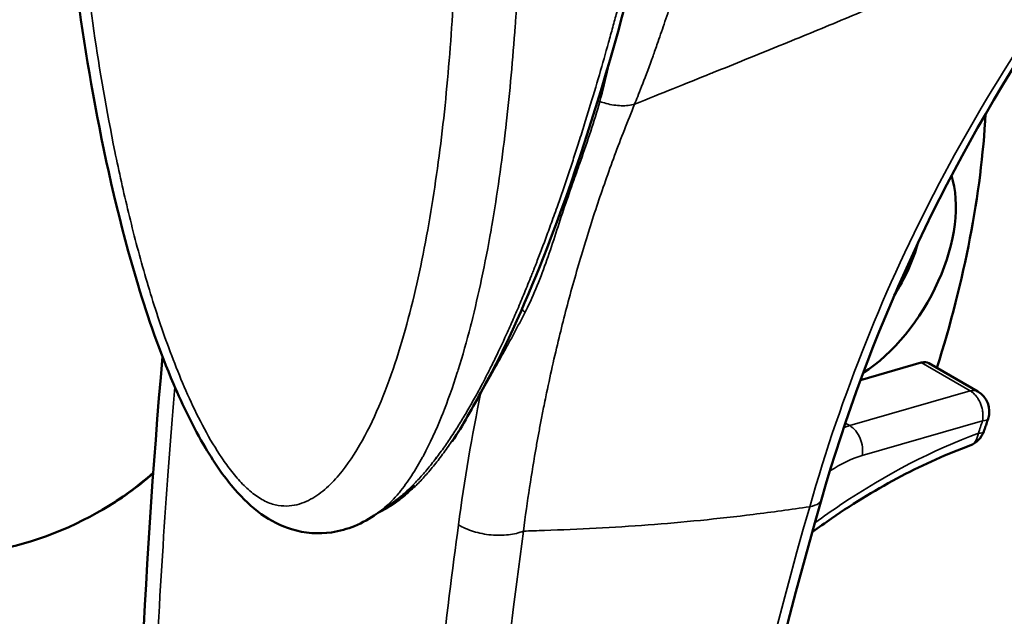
# Model space of a CAD drawing. Header units: inches. Extents: x 1 to 203, y 4 to 128.
# Tile 47 of 66: x 160.47 to 162.15, y 67.77 to 68.78. Entities that reach past the tile are written whole.
import ezdxf

# ---------------------------------------------------------------- set-up
doc = ezdxf.new("R2010")
doc.units = ezdxf.units.IN
doc.header["$LTSCALE"] = 6
doc.header["$MEASUREMENT"] = 0
doc.layers.add('Visible (ANSI)', color=7, linetype='Continuous', lineweight=50)
doc.layers.add('Visible Narrow (ANSI)', color=7, linetype='Continuous', lineweight=35)

msp = doc.modelspace()

# ---------------------------------------------------------------- linework, layer by layer
at = {"layer": 'Visible (ANSI)'}
for p, q in [((161.4266, 68.37), (161.4266, 68.37)), ((161.9065, 68.1684), (162.0105, 68.1985)), ((162.107, 68.1493), (162.0234, 68.1975)), ((161.374, 68.162), (161.3741, 68.162)), ((161.1036, 67.9562), (161.0822, 67.9413)), ((160.6119, 67.947), (160.6084, 67.945))]:
    msp.add_line(p, q, dxfattribs=at)
for centre, start, end in [((162.0873, 68.1152), 341.6669, 60), ((161.403, 68.1371), 200.1876, 200.2056), ((162.0801, 68.094), 290.1323, 341.0485)]:
    msp.add_arc(centre, 0.0394, start, end, dxfattribs=at)
for centre, major_axis, start_param, end_param in [((161.1482, 68.1369), (-0.689, -1.1933), 1.934466, 2.289893), ((161.9026, 68.3686), (-0.1181, -0.2046), 0.836528, 2.658155), ((161.8747, 68.3847), (-0.0984, -0.1705), 1.483881, 2.001399), ((162.0038, 68.1634), (0.0197, 0.0341), 0, 0.540461)]:
    msp.add_ellipse(centre, major_axis=major_axis, ratio=0.57735, start_param=start_param, end_param=end_param, dxfattribs=at)
for points, knots in [([(157.8027, 69.7559), (158.2971, 69.0159), (158.8355, 68.4841), (159.4488, 68.13), (159.8712, 67.8862), (160.2505, 67.8053), (160.5168, 67.9024)], [19, 19, 19, 19, 20, 20, 20, 21, 21, 21, 21]), ([(161.0805, 67.9401), (161.0691, 67.9322), (161.0566, 67.9251), (161.0306, 67.9145), (161.0174, 67.9107), (160.9818, 67.9055), (160.9579, 67.907), (160.9173, 67.9194), (160.8997, 67.9284), (160.8674, 67.9517), (160.8523, 67.9661), (160.8302, 67.9915), (160.8223, 68.0017), (160.8054, 68.0253), (160.7966, 68.0391), (160.7674, 68.0882), (160.7496, 68.1252), (160.7099, 68.2181), (160.6903, 68.2748), (160.642, 68.4343), (160.6188, 68.537), (160.5636, 68.8342), (160.5438, 69.0258), (160.5303, 69.2712), (160.5281, 69.3304), (160.5258, 69.4477), (160.5256, 69.5059), (160.5265, 69.5634)], [0, 0, 0, 0, 0.142697, 0.142697, 0.271271, 0.271271, 0.471881, 0.471881, 0.631695, 0.631695, 0.794708, 0.794708, 0.893455, 0.893455, 1.01774, 1.01774, 1.328535, 1.328535, 1.796834, 1.796834, 2.657802, 2.657802, 4.333199, 4.333199, 4.871134, 4.871134, 5.40999, 5.40999, 5.40999, 5.40999]), ([(161.6548, 69.5368), (161.6501, 69.5051), (161.6453, 69.4736), (161.6249, 69.3481), (161.6077, 69.2555), (161.5321, 68.8903), (161.4619, 68.6279), (161.3388, 68.3096), (161.3031, 68.2283), (161.2439, 68.1213), (161.2282, 68.0917), (161.2097, 68.0639)], [0, 0, 0, 0, 0.257763, 0.257763, 1.031559, 1.031559, 3.366282, 3.366282, 4.214103, 4.214103, 4.584507, 4.584507, 4.584507, 4.584507]), ([(160.7827, 65.5384), (160.7067, 66.0311), (160.6678, 66.5527), (160.6658, 67.4562), (160.6819, 67.8293), (160.7149, 68.2088)], [0, 0, 0, 0, 4.912587, 4.912587, 8.216542, 8.216542, 8.216542, 8.216542]), ([(162.1174, 68.0812), (162.1179, 68.0826), (162.1183, 68.0841), (162.1193, 68.087), (162.1198, 68.0884), (162.1208, 68.0913), (162.1213, 68.0927), (162.1222, 68.0956), (162.1227, 68.097), (162.1237, 68.0999), (162.1242, 68.1014), (162.1246, 68.1028)], [1.11152018, 1.11152018, 1.11152018, 1.11152018, 1.11498985, 1.11498985, 1.11845951, 1.11845951, 1.12192917, 1.12192917, 1.12539884, 1.12539884, 1.1288685, 1.1288685, 1.1288685, 1.1288685]), ([(162.0937, 68.057), (162.0744, 68.05), (162.0549, 68.042), (162.0158, 68.0245), (161.9961, 68.015), (161.9566, 67.9942), (161.9368, 67.983), (161.8971, 67.9589), (161.8772, 67.9462), (161.8464, 67.925), (161.8354, 67.9173), (161.8244, 67.9092)], [2.9610547, 2.9610547, 2.9610547, 2.9610547, 3.029218, 3.029218, 3.0973813, 3.0973813, 3.1655446, 3.1655446, 3.2337079, 3.2337079, 3.2716551, 3.2716551, 3.2716551, 3.2716551]), ([(161.84, 67.9647), (161.7196, 67.5434), (161.6336, 67.1257), (161.5398, 66.3564), (161.5265, 65.998), (161.5454, 65.664)], [0, 0, 0, 0, 3.586902, 3.586902, 6.927184, 6.927184, 6.927184, 6.927184])]:
    msp.add_open_spline(points, degree=3, knots=knots, dxfattribs=at)
for points in [[(162.2071, 68.764), (162.0464, 68.5193), (161.9209, 68.2478), (161.84, 67.9647)], [(161.1818, 68.035), (161.1822, 68.0355), (161.1826, 68.0359), (161.1829, 68.0364)], [(160.5168, 67.9024), (160.5859, 67.9276), (160.6467, 67.9638), (160.6992, 68.0106)], [(160.6119, 67.947), (160.6432, 67.965), (160.6722, 67.9858), (160.6991, 68.0094)], [(161.1454, 67.989), (161.1331, 67.9779), (161.1192, 67.967), (161.1035, 67.9561)], [(161.0805, 67.9401), (161.0806, 67.9401), (161.0806, 67.9401), (161.0806, 67.9402)]]:
    msp.add_open_spline(points, degree=3, dxfattribs=at)
at = {"layer": 'Visible Narrow (ANSI)'}
for p, q in [((162.0105, 68.1985), (162.094, 68.1503)), ((162.094, 68.1503), (161.8884, 68.0909)), ((161.8884, 68.0909), (161.8807, 68.0953)), ((162.1151, 68.0991), (161.9095, 68.0397))]:
    msp.add_line(p, q, dxfattribs=at)
for centre, major_axis, ratio, start_param, end_param in [((162.0873, 68.1152), (0.0197, 0.0341), 0.57735, 0, 0.540379), ((161.2497, 68.0724), (0.677, 1.1726), 0.57735, 5.03861, 5.055761), ((162.0873, 68.1152), (0.0374, -0.0124), 0.274961, 5.639169, 6.283185), ((161.946, 66.9599), (0.6378, 1.1046), 0.57735, 0.604852, 0.865996), ((162.0801, 68.094), (0.0136, -0.037), 0.671635, 0, 0.893507), ((162.0801, 68.094), (0.0372, -0.0128), 0.261583, 5.64196, 6.283185), ((161.8543, 67.847), (0.1311, 0.1852), 0.52915, 0.584635, 0.927726), ((161.9461, 66.9594), (0.6381, 1.1052), 0.57735, 0.866007, 0.915811)]:
    msp.add_ellipse(centre, major_axis=major_axis, ratio=ratio, start_param=start_param, end_param=end_param, dxfattribs=at)
for points, knots in [([(161.7437, 69.6107), (161.7425, 69.5986), (161.7412, 69.5864), (161.7399, 69.574), (161.739, 69.5658), (161.738, 69.5576), (161.7371, 69.5493), (161.7362, 69.5416), (161.7353, 69.5337), (161.7343, 69.5258), (161.7327, 69.5124), (161.731, 69.4989), (161.7292, 69.4853), (161.7266, 69.4653), (161.7238, 69.445), (161.7208, 69.4243), (161.7205, 69.4224), (161.7202, 69.4205), (161.72, 69.4186), (161.7183, 69.4073), (161.7166, 69.3958), (161.7148, 69.3844), (161.7139, 69.3787), (161.713, 69.373), (161.7121, 69.367), (161.7111, 69.361), (161.7101, 69.3548), (161.7092, 69.3495), (161.7084, 69.3443), (161.7077, 69.3401), (161.7069, 69.3355), (161.7062, 69.331), (161.7054, 69.3262), (161.7045, 69.3213), (161.7029, 69.3117), (161.7012, 69.3021), (161.6995, 69.2923), (161.696, 69.2727), (161.6923, 69.2524), (161.6883, 69.2316), (161.6865, 69.2221), (161.6846, 69.2125), (161.6826, 69.2027), (161.6825, 69.2018), (161.6823, 69.2009), (161.6821, 69.2), (161.68, 69.1894), (161.6778, 69.1785), (161.6755, 69.1676), (161.6732, 69.1567), (161.6709, 69.1456), (161.6684, 69.1343), (161.6672, 69.1287), (161.6659, 69.123), (161.6647, 69.1174), (161.6641, 69.1146), (161.6635, 69.1119), (161.6628, 69.1089), (161.6621, 69.1059), (161.6614, 69.1027), (161.6609, 69.1003), (161.6603, 69.0979), (161.6599, 69.0963), (161.6595, 69.0945), (161.6591, 69.0926), (161.6586, 69.0906), (161.6582, 69.0885), (161.6572, 69.0844), (161.6563, 69.0804), (161.6553, 69.0763), (161.6534, 69.0681), (161.6514, 69.0595), (161.6493, 69.0507), (161.6472, 69.0418), (161.6449, 69.0328), (161.6426, 69.0234), (161.6403, 69.014), (161.6379, 69.0044), (161.6353, 68.9945), (161.6328, 68.9847), (161.6302, 68.9746), (161.6274, 68.9642), (161.6246, 68.9537), (161.6217, 68.9429), (161.6186, 68.9318), (161.6156, 68.9208), (161.6124, 68.9096), (161.6091, 68.8982), (161.6075, 68.8925), (161.6058, 68.8867), (161.6041, 68.8808), (161.6032, 68.8778), (161.6023, 68.8748), (161.6015, 68.8719), (161.6006, 68.8691), (161.5998, 68.8664), (161.5988, 68.863), (161.5978, 68.8597), (161.5966, 68.8556), (161.5954, 68.8518), (161.5945, 68.8489), (161.5937, 68.8461), (161.5928, 68.8433), (161.5926, 68.8425), (161.5923, 68.8417), (161.5921, 68.8409), (161.5899, 68.8338), (161.5877, 68.8267), (161.5855, 68.8198), (161.5811, 68.8061), (161.577, 68.7933), (161.5729, 68.7811), (161.5689, 68.769), (161.565, 68.7576), (161.5613, 68.7469), (161.5586, 68.7391), (161.5559, 68.7317), (161.5534, 68.7247), (161.5525, 68.7221), (161.5516, 68.7195), (161.5507, 68.717), (161.544, 68.6986), (161.5381, 68.683), (161.5331, 68.6702), (161.5282, 68.6574), (161.5241, 68.6473), (161.5211, 68.6399)], [0, 0, 0, 0, 0.037736, 0.037736, 0.037736, 0.0625, 0.0625, 0.0625, 0.085798, 0.085798, 0.085798, 0.125, 0.125, 0.125, 0.182318, 0.182318, 0.182318, 0.1875, 0.1875, 0.1875, 0.21875, 0.21875, 0.21875, 0.234375, 0.234375, 0.234375, 0.25, 0.25, 0.25, 0.265625, 0.265625, 0.265625, 0.28125, 0.28125, 0.28125, 0.3125, 0.3125, 0.3125, 0.375, 0.375, 0.375, 0.403634, 0.403634, 0.403634, 0.40625, 0.40625, 0.40625, 0.4375, 0.4375, 0.4375, 0.46875, 0.46875, 0.46875, 0.484375, 0.484375, 0.484375, 0.492188, 0.492188, 0.492188, 0.5, 0.5, 0.5, 0.507812, 0.507812, 0.507812, 0.515625, 0.515625, 0.515625, 0.53125, 0.53125, 0.53125, 0.5625, 0.5625, 0.5625, 0.59375, 0.59375, 0.59375, 0.625, 0.625, 0.625, 0.655974, 0.655974, 0.655974, 0.6875, 0.6875, 0.6875, 0.71875, 0.71875, 0.71875, 0.734375, 0.734375, 0.734375, 0.742188, 0.742188, 0.742188, 0.75, 0.75, 0.75, 0.757812, 0.757812, 0.757812, 0.763854, 0.763854, 0.763854, 0.765625, 0.765625, 0.765625, 0.78125, 0.78125, 0.78125, 0.8125, 0.8125, 0.8125, 0.84375, 0.84375, 0.84375, 0.866494, 0.866494, 0.866494, 0.875, 0.875, 0.875, 0.9375, 0.9375, 0.9375, 1, 1, 1, 1]), ([(161.2179, 69.1442), (161.2179, 69.1423), (161.2179, 69.1404), (161.2181, 69.1306), (161.2182, 69.1228), (161.2184, 69.0993), (161.2184, 69.0836), (161.2184, 69.0368), (161.2181, 69.0058), (161.2162, 68.9133), (161.2138, 68.8526), (161.2064, 68.7329), (161.2014, 68.674), (161.1887, 68.5583), (161.1809, 68.5015), (161.1619, 68.3904), (161.1507, 68.3361), (161.1304, 68.2573), (161.123, 68.2315), (161.1067, 68.1809), (161.0978, 68.1563), (161.0784, 68.1091), (161.0678, 68.0865), (161.0442, 68.044), (161.0312, 68.024), (161.0086, 67.9975), (161.0006, 67.9892), (160.9834, 67.9746), (160.9742, 67.9682), (160.9591, 67.9608), (160.9539, 67.9587), (160.9429, 67.9554), (160.9372, 67.9543), (160.9253, 67.9534), (160.919, 67.9536), (160.906, 67.9558), (160.8993, 67.9578), (160.8891, 67.9625), (160.8856, 67.9643), (160.8786, 67.9684), (160.8752, 67.9708), (160.8684, 67.9759), (160.8649, 67.9787), (160.8583, 67.9847), (160.855, 67.9878), (160.8454, 67.9977), (160.8392, 68.0048), (160.8273, 68.0199), (160.8217, 68.0277), (160.8056, 68.0516), (160.7958, 68.0683), (160.7774, 68.1025), (160.7688, 68.12), (160.7529, 68.155), (160.7454, 68.1727), (160.7314, 68.2081), (160.7248, 68.2258), (160.7061, 68.2787), (160.695, 68.314), (160.6746, 68.3845), (160.6654, 68.4198), (160.6485, 68.4898), (160.6407, 68.5246), (160.6195, 68.6287), (160.6077, 68.6974), (160.5879, 68.8334), (160.5798, 68.9008), (160.5665, 69.034), (160.5614, 69.0998), (160.5538, 69.23), (160.5513, 69.2945), (160.5494, 69.3902), (160.549, 69.422), (160.549, 69.4694), (160.549, 69.4851), (160.5492, 69.5087), (160.5493, 69.5166), (160.5495, 69.5263), (160.5495, 69.5282), (160.5495, 69.5301)], [0, 0, 0, 0, 0.0019, 0.0019, 0.009806, 0.009806, 0.025619, 0.025619, 0.057244, 0.057244, 0.120495, 0.120495, 0.183746, 0.183746, 0.246997, 0.246997, 0.310248, 0.310248, 0.341873, 0.341873, 0.373498, 0.373498, 0.405124, 0.405124, 0.436749, 0.436749, 0.452562, 0.452562, 0.468375, 0.468375, 0.476281, 0.476281, 0.484187, 0.484187, 0.492094, 0.492094, 0.5, 0.5, 0.503953, 0.503953, 0.507906, 0.507906, 0.511859, 0.511859, 0.515813, 0.515813, 0.523719, 0.523719, 0.531625, 0.531625, 0.547438, 0.547438, 0.563251, 0.563251, 0.579063, 0.579063, 0.594876, 0.594876, 0.626502, 0.626502, 0.658127, 0.658127, 0.689752, 0.689752, 0.753003, 0.753003, 0.816254, 0.816254, 0.879505, 0.879505, 0.942756, 0.942756, 0.974381, 0.974381, 0.990194, 0.990194, 0.9981, 0.9981, 1, 1, 1, 1]), ([(161.1036, 67.9562), (161.1061, 67.9579), (161.1087, 67.9597), (161.1112, 67.9616), (161.1175, 67.9664), (161.1238, 67.9717), (161.1301, 67.9774), (161.1332, 67.9802), (161.1363, 67.9831), (161.1395, 67.9863), (161.1427, 67.9895), (161.1461, 67.9929), (161.1489, 67.996), (161.1518, 67.999), (161.1542, 68.0016), (161.1567, 68.0044), (161.1592, 68.0072), (161.1618, 68.0102), (161.1644, 68.0133), (161.1697, 68.0195), (161.175, 68.0261), (161.1801, 68.0327), (161.1826, 68.036), (161.1851, 68.0394), (161.1875, 68.0426), (161.1899, 68.0459), (161.1922, 68.049), (161.1945, 68.0522), (161.1991, 68.0587), (161.2037, 68.0655), (161.2086, 68.0729), (161.2111, 68.0766), (161.2136, 68.0805), (161.2158, 68.084), (161.2181, 68.0876), (161.2201, 68.0908), (161.2222, 68.0941), (161.2263, 68.1008), (161.2306, 68.1079), (161.2348, 68.1151), (161.2391, 68.1224), (161.2434, 68.13), (161.2478, 68.1378), (161.25, 68.1418), (161.2522, 68.1458), (161.2543, 68.1499), (161.2554, 68.1519), (161.2565, 68.1539), (161.2577, 68.156), (161.2588, 68.1582), (161.26, 68.1605), (161.261, 68.1623), (161.262, 68.1641), (161.2626, 68.1654), (161.2634, 68.1669), (161.2642, 68.1684), (161.265, 68.17), (161.2658, 68.1716), (161.2675, 68.1748), (161.2691, 68.178), (161.2708, 68.1813), (161.2741, 68.1878), (161.2775, 68.1946), (161.281, 68.2017), (161.2879, 68.2159), (161.2951, 68.2311), (161.3025, 68.2474), (161.3063, 68.2556), (161.31, 68.264), (161.3139, 68.2728), (161.3177, 68.2815), (161.3216, 68.2906), (161.3255, 68.2999), (161.3294, 68.3092), (161.3334, 68.3187), (161.3375, 68.3287), (161.3395, 68.3337), (161.3415, 68.3388), (161.3435, 68.3438), (161.3445, 68.3463), (161.3455, 68.3488), (161.3466, 68.3515), (161.3477, 68.3542), (161.3489, 68.3571), (161.3497, 68.3593), (161.3506, 68.3615), (161.3511, 68.3629), (161.3518, 68.3646), (161.3524, 68.3662), (161.3531, 68.3681), (161.3539, 68.37), (161.3553, 68.3738), (161.3568, 68.3775), (161.3583, 68.3813), (161.3612, 68.3891), (161.3643, 68.3973), (161.3676, 68.4061), (161.3709, 68.4148), (161.3743, 68.424), (161.3777, 68.4336), (161.3795, 68.4383), (161.3812, 68.4432), (161.3831, 68.4484), (161.3849, 68.4536), (161.3869, 68.4591), (161.3886, 68.4639), (161.3903, 68.4687), (161.3917, 68.4728), (161.3932, 68.4772), (161.3947, 68.4815), (161.3963, 68.486), (161.3978, 68.4905), (161.4009, 68.4995), (161.4039, 68.5083), (161.4069, 68.5173), (161.4099, 68.5264), (161.413, 68.5355), (161.4159, 68.5445), (161.4188, 68.5534), (161.4217, 68.5622), (161.4248, 68.5719), (161.4279, 68.5815), (161.4312, 68.5922), (161.4344, 68.6025), (161.4376, 68.6127), (161.4407, 68.6226), (161.4437, 68.6324), (161.4496, 68.6521), (161.4554, 68.6715), (161.4609, 68.6903), (161.4663, 68.7092), (161.4716, 68.7275), (161.4765, 68.7452), (161.4789, 68.754), (161.4813, 68.7627), (161.4837, 68.7714), (161.4849, 68.7757), (161.4861, 68.7801), (161.4872, 68.7842), (161.4883, 68.7882), (161.4893, 68.792), (161.4906, 68.7967), (161.4919, 68.8015), (161.4934, 68.8071), (161.4948, 68.8125), (161.4962, 68.8179), (161.4976, 68.823), (161.4989, 68.8281), (161.5016, 68.8384), (161.5043, 68.8488), (161.5069, 68.8591), (161.5122, 68.8796), (161.5172, 68.8996), (161.5221, 68.9193), (161.5269, 68.939), (161.5316, 68.9584), (161.536, 68.9773), (161.5382, 68.9867), (161.5404, 68.996), (161.5426, 69.0054), (161.5436, 69.0101), (161.5447, 69.0147), (161.5457, 69.0192), (161.5467, 69.0237), (161.5477, 69.0279), (161.5488, 69.0329), (161.55, 69.0378), (161.5512, 69.0435), (161.5525, 69.049), (161.5537, 69.0545), (161.5549, 69.0598), (161.556, 69.0651), (161.5584, 69.0757), (161.5607, 69.0863), (161.563, 69.0969), (161.5675, 69.118), (161.5719, 69.1387), (161.5761, 69.1591), (161.5803, 69.1794), (161.5843, 69.1994), (161.5882, 69.2193), (161.5901, 69.2292), (161.5921, 69.2391), (161.5939, 69.2487), (161.5957, 69.2582), (161.5974, 69.2674), (161.5993, 69.2775), (161.6012, 69.2877), (161.6033, 69.2988), (161.6052, 69.3095), (161.6072, 69.3203), (161.6091, 69.3307), (161.6109, 69.3411), (161.6127, 69.3515), (161.6146, 69.3619), (161.6163, 69.3721), (161.6181, 69.3822), (161.6197, 69.3921), (161.6215, 69.4025), (161.6232, 69.4129), (161.625, 69.4238), (161.6267, 69.4344), (161.6284, 69.445), (161.6301, 69.4553), (161.6317, 69.4657), (161.635, 69.4867), (161.6383, 69.5086), (161.6414, 69.5294)], [0.5437319, 0.5437319, 0.5437319, 0.5437319, 0.546875, 0.546875, 0.546875, 0.5546875, 0.5546875, 0.5546875, 0.5585938, 0.5585938, 0.5585938, 0.5625, 0.5625, 0.5625, 0.5664062, 0.5664062, 0.5664062, 0.5703125, 0.5703125, 0.5703125, 0.578125, 0.578125, 0.578125, 0.5820312, 0.5820312, 0.5820312, 0.5859375, 0.5859375, 0.5859375, 0.59375, 0.59375, 0.59375, 0.5976562, 0.5976562, 0.5976562, 0.6015625, 0.6015625, 0.6015625, 0.609375, 0.609375, 0.609375, 0.6171875, 0.6171875, 0.6171875, 0.6210938, 0.6210938, 0.6210938, 0.6230469, 0.6230469, 0.6230469, 0.625, 0.625, 0.625, 0.6269531, 0.6269531, 0.6269531, 0.6289062, 0.6289062, 0.6289062, 0.6328125, 0.6328125, 0.6328125, 0.640625, 0.640625, 0.640625, 0.65625, 0.65625, 0.65625, 0.6640625, 0.6640625, 0.6640625, 0.671875, 0.671875, 0.671875, 0.6796875, 0.6796875, 0.6796875, 0.6835938, 0.6835938, 0.6835938, 0.6855469, 0.6855469, 0.6855469, 0.6875, 0.6875, 0.6875, 0.6894531, 0.6894531, 0.6894531, 0.6914062, 0.6914062, 0.6914062, 0.6953125, 0.6953125, 0.6953125, 0.703125, 0.703125, 0.703125, 0.7109375, 0.7109375, 0.7109375, 0.7148438, 0.7148438, 0.7148438, 0.71875, 0.71875, 0.71875, 0.7226562, 0.7226562, 0.7226562, 0.7265625, 0.7265625, 0.7265625, 0.734375, 0.734375, 0.734375, 0.7421875, 0.7421875, 0.7421875, 0.75, 0.75, 0.75, 0.7578125, 0.7578125, 0.7578125, 0.765625, 0.765625, 0.765625, 0.78125, 0.78125, 0.78125, 0.796875, 0.796875, 0.796875, 0.8046875, 0.8046875, 0.8046875, 0.8085938, 0.8085938, 0.8085938, 0.8125, 0.8125, 0.8125, 0.8164062, 0.8164062, 0.8164062, 0.8203125, 0.8203125, 0.8203125, 0.828125, 0.828125, 0.828125, 0.84375, 0.84375, 0.84375, 0.859375, 0.859375, 0.859375, 0.8671875, 0.8671875, 0.8671875, 0.8710938, 0.8710938, 0.8710938, 0.875, 0.875, 0.875, 0.8789062, 0.8789062, 0.8789062, 0.8828125, 0.8828125, 0.8828125, 0.890625, 0.890625, 0.890625, 0.90625, 0.90625, 0.90625, 0.921875, 0.921875, 0.921875, 0.9296875, 0.9296875, 0.9296875, 0.9375, 0.9375, 0.9375, 0.9453125, 0.9453125, 0.9453125, 0.953125, 0.953125, 0.953125, 0.9609375, 0.9609375, 0.9609375, 0.96875, 0.96875, 0.96875, 0.9765625, 0.9765625, 0.9765625, 0.984375, 0.984375, 0.984375, 1, 1, 1, 1]), ([(161.0806, 67.9402), (161.0848, 67.9431), (161.0888, 67.9462), (161.0927, 67.9495), (161.093, 67.9498), (161.0934, 67.9501), (161.0937, 67.9503), (161.1026, 67.958), (161.1107, 67.9665), (161.1183, 67.9756), (161.1187, 67.976), (161.119, 67.9765), (161.1194, 67.9769), (161.1268, 67.9859), (161.1337, 67.9954), (161.1401, 68.0052), (161.1469, 68.0155), (161.1532, 68.0262), (161.1591, 68.0372), (161.1596, 68.038), (161.16, 68.0388), (161.1604, 68.0396), (161.1719, 68.0609), (161.1821, 68.0834), (161.1915, 68.1067), (161.192, 68.1079), (161.1924, 68.1091), (161.1929, 68.1102), (161.2021, 68.1333), (161.2106, 68.1573), (161.2183, 68.1818), (161.2188, 68.1833), (161.2193, 68.1848), (161.2198, 68.1864), (161.2274, 68.2106), (161.2344, 68.2353), (161.2408, 68.2604), (161.2413, 68.2623), (161.2418, 68.2642), (161.2423, 68.2661), (161.2486, 68.2909), (161.2544, 68.316), (161.2598, 68.3414), (161.2656, 68.3688), (161.271, 68.3966), (161.2759, 68.4246), (161.2763, 68.4273), (161.2768, 68.43), (161.2773, 68.4326), (161.2865, 68.4861), (161.2942, 68.5406), (161.3007, 68.5961), (161.3011, 68.5996), (161.3015, 68.6031), (161.3019, 68.6066), (161.3081, 68.6614), (161.3132, 68.7172), (161.3172, 68.7737), (161.3175, 68.778), (161.3178, 68.7823), (161.3181, 68.7867), (161.3219, 68.8426), (161.3247, 68.8992), (161.3264, 68.9568), (161.3265, 68.962), (161.3267, 68.9672), (161.3268, 68.9724), (161.3276, 69.0038), (161.3282, 69.0354), (161.3285, 69.0672), (161.3286, 69.0831), (161.3287, 69.0991), (161.3287, 69.1151), (161.3287, 69.1231), (161.3286, 69.1311), (161.3286, 69.1391), (161.3286, 69.141), (161.3286, 69.143), (161.3286, 69.1449)], [0.5403518, 0.5403518, 0.5403518, 0.5403518, 0.546875, 0.546875, 0.546875, 0.5474363, 0.5474363, 0.5474363, 0.5625, 0.5625, 0.5625, 0.5632489, 0.5632489, 0.5632489, 0.578125, 0.578125, 0.578125, 0.59375, 0.59375, 0.59375, 0.5948738, 0.5948738, 0.5948738, 0.625, 0.625, 0.625, 0.6264969, 0.6264969, 0.6264969, 0.65625, 0.65625, 0.65625, 0.6581247, 0.6581247, 0.6581247, 0.6875, 0.6875, 0.6875, 0.6897461, 0.6897461, 0.6897461, 0.71875, 0.71875, 0.71875, 0.75, 0.75, 0.75, 0.7529961, 0.7529961, 0.7529961, 0.8125, 0.8125, 0.8125, 0.8162445, 0.8162445, 0.8162445, 0.875, 0.875, 0.875, 0.8794971, 0.8794971, 0.8794971, 0.9375, 0.9375, 0.9375, 0.9427334, 0.9427334, 0.9427334, 0.9743539, 0.9743539, 0.9743539, 0.990177, 0.990177, 0.990177, 0.9980859, 0.9980859, 0.9980859, 0.9999997, 0.9999997, 0.9999997, 0.9999997]), ([(162.3656, 68.9971), (162.3016, 68.9682), (162.2376, 68.9397), (162.1735, 68.9115), (162.1727, 68.9112), (162.1719, 68.9109), (162.1711, 68.9105), (162.1062, 68.882), (162.041, 68.8538), (161.9746, 68.8256), (161.9414, 68.8115), (161.9079, 68.7974), (161.8738, 68.7832), (161.8734, 68.783), (161.8729, 68.7828), (161.8725, 68.7826), (161.8388, 68.7686), (161.8044, 68.7544), (161.7688, 68.7399), (161.7679, 68.7395), (161.767, 68.7392), (161.7662, 68.7388), (161.7479, 68.7314), (161.7293, 68.7238), (161.7101, 68.716), (161.6923, 68.7088), (161.674, 68.7014), (161.6552, 68.6938), (161.6537, 68.6933), (161.6523, 68.6927), (161.6508, 68.6921), (161.6304, 68.6839), (161.6092, 68.6753), (161.5865, 68.6662), (161.5661, 68.658), (161.5446, 68.6494), (161.5211, 68.6399)], [0, 0, 0, 0, 0.2469989, 0.2469989, 0.2469989, 0.25, 0.25, 0.25, 0.4999988, 0.4999988, 0.4999988, 0.625, 0.625, 0.625, 0.6264992, 0.6264992, 0.6264992, 0.75, 0.75, 0.75, 0.7529965, 0.7529965, 0.7529965, 0.8161761, 0.8161761, 0.8161761, 0.875, 0.875, 0.875, 0.8795144, 0.8795144, 0.8795144, 0.9428034, 0.9428034, 0.9428034, 1, 1, 1, 1]), ([(162.3656, 68.9971), (162.3359, 68.9604), (162.307, 68.9229), (162.279, 68.8847), (162.2495, 68.8446), (162.2208, 68.8034), (162.1933, 68.7618), (162.1923, 68.7604), (162.1913, 68.7589), (162.1903, 68.7574), (162.1365, 68.6756), (162.0868, 68.5915), (162.0415, 68.5054), (162.041, 68.5043), (162.0404, 68.5033), (162.0399, 68.5022), (161.9484, 68.3277), (161.8748, 68.1446), (161.82, 67.9525)], [0, 0, 0, 0, 0.1197092, 0.1197092, 0.1197092, 0.2454941, 0.2454941, 0.2454941, 0.25, 0.25, 0.25, 0.4970014, 0.4970014, 0.4970014, 0.5, 0.5, 0.5, 1, 1, 1, 1]), ([(161.3344, 68.285), (161.3348, 68.2857), (161.3351, 68.2865), (161.3355, 68.2872), (161.3497, 68.3152), (161.3611, 68.3446), (161.3714, 68.3741), (161.3767, 68.3893), (161.3817, 68.4045), (161.3867, 68.4196), (161.3916, 68.4348), (161.3965, 68.4499), (161.4016, 68.465), (161.4067, 68.48), (161.4119, 68.495), (161.4172, 68.51), (161.4212, 68.5212), (161.4251, 68.5324), (161.4291, 68.5436), (161.4408, 68.5771), (161.4522, 68.6105), (161.4617, 68.6445)], [0, 0, 0, 0, 0.006506, 0.006506, 0.006506, 0.25, 0.25, 0.25, 0.375, 0.375, 0.375, 0.5, 0.5, 0.5, 0.625, 0.625, 0.625, 0.71875, 0.71875, 0.71875, 0.9999966, 0.9999966, 0.9999966, 0.9999966]), ([(161.5211, 68.6399), (161.5144, 68.638), (161.5067, 68.6371), (161.4984, 68.6373), (161.4901, 68.6376), (161.4812, 68.6389), (161.4724, 68.6412), (161.4688, 68.6422), (161.4652, 68.6433), (161.4617, 68.6445)], [0.0000001, 0.0000001, 0.0000001, 0.0000001, 0.4160871, 0.4160871, 0.4160871, 0.8321779, 0.8321779, 0.8321779, 1, 1, 1, 1]), ([(161.5211, 68.6399), (161.5091, 68.6106), (161.4977, 68.5813), (161.4869, 68.5523), (161.4762, 68.5234), (161.4661, 68.4947), (161.4564, 68.4655), (161.4467, 68.4363), (161.4374, 68.4066), (161.4286, 68.3767), (161.4242, 68.3618), (161.4199, 68.3468), (161.4156, 68.3315), (161.4114, 68.3163), (161.4072, 68.3007), (161.4033, 68.2857), (161.3994, 68.2707), (161.3958, 68.2562), (161.3922, 68.2414), (161.3843, 68.2089), (161.3766, 68.1749), (161.3695, 68.1402), (161.3684, 68.1352), (161.3674, 68.1302), (161.3664, 68.1251), (161.3647, 68.1169), (161.3631, 68.1085), (161.3616, 68.1008), (161.3601, 68.093), (161.3588, 68.0859), (161.3574, 68.0785), (161.356, 68.0711), (161.3547, 68.0635), (161.3533, 68.0559), (161.3452, 68.0099), (161.3377, 67.9619), (161.3311, 67.9108)], [0, 0, 0, 0, 0.125, 0.125, 0.125, 0.25, 0.25, 0.25, 0.375, 0.375, 0.375, 0.4375, 0.4375, 0.4375, 0.5, 0.5, 0.5, 0.5625, 0.5625, 0.5625, 0.699136, 0.699136, 0.699136, 0.71875, 0.71875, 0.71875, 0.75, 0.75, 0.75, 0.78125, 0.78125, 0.78125, 0.8125, 0.8125, 0.8125, 1, 1, 1, 1]), ([(161.3288, 68.2903), (161.3288, 68.2901), (161.3289, 68.29), (161.329, 68.2898), (161.3297, 68.288), (161.3319, 68.2861), (161.3344, 68.285)], [0.4582483, 0.4582483, 0.4582483, 0.4582483, 0.5, 0.5, 0.5, 1, 1, 1, 1]), ([(161.3344, 68.285), (161.3281, 68.2727), (161.3217, 68.2607), (161.3154, 68.2488), (161.3122, 68.2428), (161.309, 68.237), (161.3059, 68.2312), (161.3027, 68.2255), (161.2997, 68.22), (161.2964, 68.2141), (161.2932, 68.2082), (161.2896, 68.2019), (161.2863, 68.1959), (161.2829, 68.1899), (161.2797, 68.1843), (161.2766, 68.1788), (161.2703, 68.1678), (161.2643, 68.1573), (161.2587, 68.1476)], [0, 0, 0, 0, 0.25, 0.25, 0.25, 0.375, 0.375, 0.375, 0.499452, 0.499452, 0.499452, 0.625, 0.625, 0.625, 0.75, 0.75, 0.75, 1, 1, 1, 1]), ([(160.7363, 68.1564), (160.724, 68.0129), (160.7113, 67.8386), (160.7022, 67.6355), (160.6962, 67.5029), (160.6917, 67.3581), (160.6902, 67.2019), (160.6892, 67.1007), (160.6894, 66.9947), (160.6914, 66.8842), (160.6915, 66.8776), (160.6916, 66.8709), (160.6918, 66.8643), (160.6921, 66.8456), (160.6925, 66.8266), (160.693, 66.8079), (160.6939, 66.7706), (160.695, 66.7343), (160.6962, 66.6985), (160.6974, 66.6628), (160.6988, 66.6276), (160.7003, 66.5931), (160.7033, 66.524), (160.7069, 66.4577), (160.7108, 66.3939), (160.7148, 66.3301), (160.7192, 66.2689), (160.7239, 66.2102), (160.7286, 66.1514), (160.7337, 66.0952), (160.7389, 66.0414), (160.7493, 65.9338), (160.7605, 65.836), (160.7718, 65.7475), (160.7831, 65.659), (160.7945, 65.5798), (160.8053, 65.5095)], [0.022153, 0.022153, 0.022153, 0.022153, 0.2421875, 0.2421875, 0.2421875, 0.3857797, 0.3857797, 0.3857797, 0.4787928, 0.4787928, 0.4787928, 0.484375, 0.484375, 0.484375, 0.5, 0.5, 0.5, 0.53125, 0.53125, 0.53125, 0.5625, 0.5625, 0.5625, 0.625, 0.625, 0.625, 0.6875, 0.6875, 0.6875, 0.75, 0.75, 0.75, 0.875, 0.875, 0.875, 1, 1, 1, 1]), ([(161.2587, 68.1476), (161.2497, 68.1309), (161.2408, 68.1151), (161.2319, 68.1003), (161.2274, 68.0929), (161.223, 68.0857), (161.2185, 68.0787), (161.2162, 68.0752), (161.214, 68.0718), (161.2118, 68.0685), (161.2096, 68.0652), (161.2075, 68.0621), (161.205, 68.0585), (161.2026, 68.055), (161.1998, 68.0511), (161.1972, 68.0474), (161.1945, 68.0437), (161.1919, 68.0402), (161.1893, 68.0367), (161.1841, 68.0298), (161.1788, 68.0232), (161.1735, 68.0169), (161.1683, 68.0106), (161.1631, 68.0047), (161.1578, 67.999), (161.1551, 67.9962), (161.1525, 67.9934), (161.1499, 67.9909), (161.1474, 67.9883), (161.145, 67.9859), (161.142, 67.9832), (161.1391, 67.9804), (161.1356, 67.9772), (161.1322, 67.9743), (161.1289, 67.9714), (161.1257, 67.9688), (161.1225, 67.9663), (161.116, 67.9612), (161.1095, 67.9566), (161.103, 67.9526), (161.0965, 67.9485), (161.0901, 67.945), (161.0836, 67.942), (161.0833, 67.9419), (161.083, 67.9418), (161.0827, 67.9416)], [0, 0, 0, 0, 0.0625, 0.0625, 0.0625, 0.09375, 0.09375, 0.09375, 0.109375, 0.109375, 0.109375, 0.125, 0.125, 0.125, 0.140625, 0.140625, 0.140625, 0.15625, 0.15625, 0.15625, 0.1875, 0.1875, 0.1875, 0.21875, 0.21875, 0.21875, 0.234375, 0.234375, 0.234375, 0.25, 0.25, 0.25, 0.265625, 0.265625, 0.265625, 0.28125, 0.28125, 0.28125, 0.3125, 0.3125, 0.3125, 0.34375, 0.34375, 0.34375, 0.3450861, 0.3450861, 0.3450861, 0.3450861]), ([(162.094, 68.1503), (162.0958, 68.1493), (162.0972, 68.1483), (162.0989, 68.1468), (162.1007, 68.1453), (162.1027, 68.1432), (162.1042, 68.1414), (162.1056, 68.1397), (162.1066, 68.1383), (162.1079, 68.1362), (162.1092, 68.134), (162.1107, 68.1311), (162.1117, 68.1286), (162.1127, 68.1262), (162.1133, 68.1244), (162.114, 68.1221), (162.1143, 68.1209), (162.1146, 68.1196), (162.1149, 68.1181), (162.1152, 68.1166), (162.1155, 68.1149), (162.1156, 68.1138), (162.1157, 68.1126), (162.1158, 68.1119), (162.1158, 68.111), (162.1159, 68.1101), (162.1159, 68.1089), (162.1159, 68.1076), (162.1159, 68.105), (162.1157, 68.1022), (162.1151, 68.0991)], [0, 0, 0, 0, 0.125, 0.125, 0.125, 0.25, 0.25, 0.25, 0.375, 0.375, 0.375, 0.5, 0.5, 0.5, 0.625, 0.625, 0.625, 0.6875, 0.6875, 0.6875, 0.75, 0.75, 0.75, 0.8125, 0.8125, 0.8125, 0.875, 0.875, 0.875, 1, 1, 1, 1]), ([(161.8884, 68.0909), (161.8957, 68.0867), (161.9022, 68.0787), (161.9061, 68.0692), (161.91, 68.0598), (161.9113, 68.0489), (161.9095, 68.0397)], [0, 0, 0, 0, 0.5, 0.5, 0.5, 1, 1, 1, 1]), ([(161.3311, 67.9108), (161.3432, 67.9112), (161.3552, 67.9116), (161.3672, 67.912), (161.3965, 67.913), (161.4258, 67.9142), (161.4553, 67.9158), (161.4847, 67.9173), (161.5143, 67.9191), (161.544, 67.9213), (161.6034, 67.9258), (161.6633, 67.9318), (161.7237, 67.9393), (161.7557, 67.9432), (161.7878, 67.9477), (161.82, 67.9525)], [0, 0, 0, 0, 0.0750166, 0.0750166, 0.0750166, 0.2578171, 0.2578171, 0.2578171, 0.4406177, 0.4406177, 0.4406177, 0.8062189, 0.8062189, 0.8062189, 1, 1, 1, 1]), ([(161.82, 67.9525), (161.7024, 67.5411), (161.6177, 67.1352), (161.5677, 66.7444), (161.5177, 66.3536), (161.5025, 65.9778), (161.5224, 65.6257)], [0, 0, 0, 0, 0.5, 0.5, 0.5, 1, 1, 1, 1]), ([(161.84, 67.9647), (161.8393, 67.9623), (161.8378, 67.9602), (161.8355, 67.9584), (161.832, 67.9557), (161.8267, 67.9536), (161.82, 67.9525)], [0.5852946, 0.5852946, 0.5852946, 0.5852946, 0.75, 0.75, 0.75, 1, 1, 1, 1]), ([(161.1659, 65.3013), (161.1585, 65.3697), (161.1433, 65.5237), (161.1266, 65.7616), (161.117, 65.9805), (161.1122, 66.1594), (161.1108, 66.3209), (161.1116, 66.458), (161.113, 66.5465), (161.1147, 66.6203), (161.1167, 66.6923), (161.1211, 66.8161), (161.1295, 66.9853), (161.1421, 67.1757), (161.1615, 67.412), (161.1885, 67.6737), (161.2102, 67.8454), (161.2203, 67.9215)], [0, 0, 0, 0, 0.125, 0.25, 0.3125, 0.375, 0.4375, 0.46875, 0.5, 0.515625, 0.53125, 0.5625, 0.625, 0.6875, 0.75, 0.875, 1, 1, 1, 1]), ([(161.3311, 67.9108), (161.3239, 67.9078), (161.3152, 67.9057), (161.3058, 67.9046), (161.2964, 67.9034), (161.2863, 67.9033), (161.2762, 67.9042), (161.2658, 67.9052), (161.2554, 67.9073), (161.2458, 67.9103), (161.2364, 67.9132), (161.2276, 67.917), (161.2203, 67.9215)], [0, 0, 0, 0, 0.25, 0.25, 0.25, 0.497, 0.497, 0.497, 0.75, 0.75, 0.75, 1, 1, 1, 1]), ([(161.2767, 65.3083), (161.2331, 65.7088), (161.2157, 66.1285), (161.2248, 66.5637), (161.2339, 66.9988), (161.2694, 67.4493), (161.3311, 67.9108)], [0, 0, 0, 0, 0.5, 0.5, 0.5, 0.999999, 0.999999, 0.999999, 0.999999])]:
    msp.add_open_spline(points, degree=3, knots=knots, dxfattribs=at)
for points in [[(161.476, 68.7018), (161.478, 68.7106), (161.48, 68.7194), (161.4821, 68.7282)], [(161.4617, 68.6445), (161.4669, 68.6633), (161.4716, 68.6824), (161.476, 68.7018)], [(161.4746, 68.7023), (161.4751, 68.7021), (161.4755, 68.702), (161.476, 68.7018)], [(161.4578, 68.6462), (161.4589, 68.6455), (161.4603, 68.6449), (161.4617, 68.6445)], [(161.374, 68.1616), (161.374, 68.1616), (161.374, 68.1616), (161.374, 68.1616)], [(161.2203, 67.9215), (161.2305, 67.9981), (161.2433, 68.0735), (161.2587, 68.1476)], [(161.8781, 68.0876), (161.8815, 68.0888), (161.885, 68.0899), (161.8884, 68.0909)]]:
    msp.add_open_spline(points, degree=3, dxfattribs=at)

doc.saveas('drawing.dxf')
